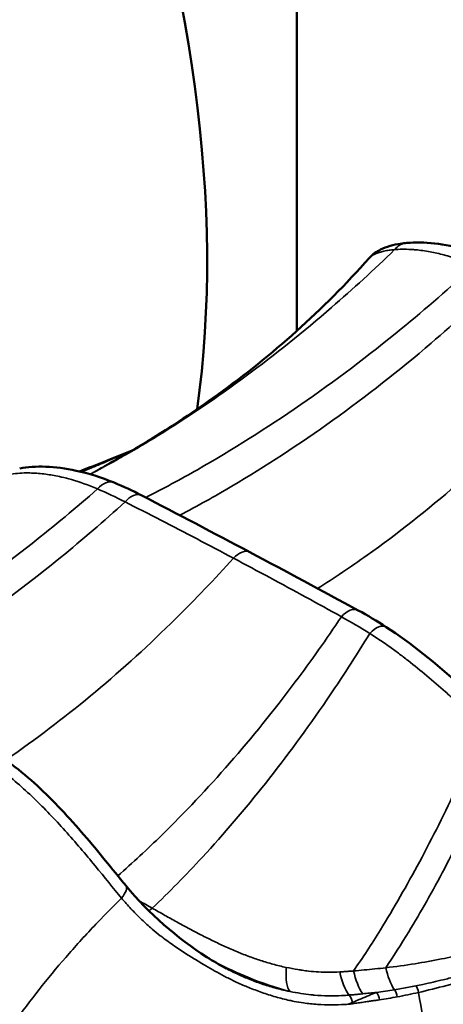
# Model space of a CAD drawing. Header units: millimetres. Extents: x 0 to 2239, y -60 to 841.
# Tile 99 of 151: x 1052.19 to 1054.19, y 197.29 to 201.95. Entities that reach past the tile are written whole.
import ezdxf

# ---------------------------------------------------------------- set-up
doc = ezdxf.new("R2010")
doc.units = ezdxf.units.MM
doc.layers.add('Sichtbar (ISO)', color=7, linetype='Continuous', lineweight=50)
doc.layers.add('Sichtbar schmal (ISO)', color=7, linetype='Continuous', lineweight=35)

msp = doc.modelspace()

# ---------------------------------------------------------------- linework, layer by layer
at = {"layer": 'Sichtbar (ISO)'}
for p, q in [((1053.5003, 200.4757), (1053.5003, 205.4537)), ((1053.1671, 197.4592), (1053.1671, 197.4592))]:
    msp.add_line(p, q, dxfattribs=at)
for centre, major_axis, start_param, end_param in [((1048.9041, 203.2083), (-2.95, 5.1095), 3.77678, 6.283185), ((1047.9141, 202.6368), (-2.95, 5.1095), 3.829431, 6.798029), ((1052.2628, 196.3702), (-0.7625, 1.3207), 5.35908, 5.359084)]:
    msp.add_ellipse(centre, major_axis=major_axis, ratio=0.57735, start_param=start_param, end_param=end_param, dxfattribs=at)
for points, knots in [([(1053.8432, 200.821), (1053.8596, 200.8396), (1053.8782, 200.8518), (1053.9262, 200.8755), (1053.9576, 200.8839), (1054.002, 200.8905), (1054.0117, 200.8917), (1054.0217, 200.8926)], [0, 0, 0, 0, 0.02778127, 0.02778127, 0.06966954, 0.06966954, 0.08105104, 0.08105104, 0.08105104, 0.08105104]), ([(1054.0217, 200.8926), (1054.1016, 200.8997), (1054.1994, 200.8897), (1054.3415, 200.8487), (1054.3809, 200.835), (1054.4208, 200.8186)], [0, 0, 0, 0, 0.0909714, 0.0909714, 0.1247315, 0.1247315, 0.1247315, 0.1247315]), ([(1052.6121, 199.8487), (1052.6747, 199.883), (1052.7354, 199.9182), (1052.909, 200.0237), (1053.0186, 200.0966), (1053.3834, 200.3607), (1053.6256, 200.5742), (1053.8432, 200.8209)], [0, 0, 0, 0, 0.0430676, 0.0430676, 0.1261631, 0.1261631, 0.3282531, 0.3282531, 0.3282531, 0.3282531]), ([(1052.189, 199.8254), (1052.2632, 199.8397), (1052.3557, 199.8369), (1052.514, 199.8024), (1052.5744, 199.7835), (1052.6358, 199.7584)], [0, 0, 0, 0, 0.0911979, 0.0911979, 0.1430582, 0.1430582, 0.1430582, 0.1430582]), ([(1053.9243, 199.0747), (1054.0415, 198.9989), (1054.1602, 198.9021), (1054.3294, 198.7513), (1054.3815, 198.7034), (1054.4338, 198.6556)], [0, 0, 0, 0, 0.0966009, 0.0966009, 0.1391694, 0.1391694, 0.1391694, 0.1391694]), ([(1052.001, 198.5217), (1052.0824, 198.4785), (1052.1644, 198.4195), (1052.3199, 198.2824), (1052.3957, 198.203), (1052.5364, 198.0422), (1052.6038, 197.9588), (1052.6747, 197.8718), (1052.6831, 197.8616), (1052.6914, 197.8515)], [0, 0, 0, 0, 0.0665829, 0.0665829, 0.1320895, 0.1320895, 0.1948146, 0.1948146, 0.2032945, 0.2032945, 0.2032945, 0.2032945]), ([(1052.6916, 197.8511), (1052.801, 197.718), (1052.9355, 197.6017), (1053.1052, 197.4937), (1053.1362, 197.4756), (1053.1671, 197.4592)], [0.0001022, 0.0001022, 0.0001022, 0.0001022, 0.1125744, 0.1125744, 0.1373619, 0.1373619, 0.1373619, 0.1373619])]:
    msp.add_open_spline(points, degree=3, knots=knots, dxfattribs=at)
for points in [[(1053.8432, 200.821), (1053.8432, 200.8209), (1053.8432, 200.8209), (1053.8431, 200.8209)], [(1052.4716, 199.8115), (1052.5541, 199.8428), (1052.6376, 199.8758), (1052.7218, 199.9108)], [(1052.6358, 199.7584), (1052.6791, 199.7407), (1052.7229, 199.7203), (1052.7669, 199.6975)], [(1052.7669, 199.6975), (1052.9373, 199.6093), (1053.108, 199.5196), (1053.2788, 199.429)], [(1053.2788, 199.429), (1053.4496, 199.3383), (1053.6205, 199.2467), (1053.7917, 199.1537)], [(1053.7917, 199.1537), (1053.8357, 199.1298), (1053.88, 199.1034), (1053.9243, 199.0747)]]:
    msp.add_open_spline(points, degree=3, dxfattribs=at)
at = {"layer": 'Sichtbar schmal (ISO)'}
for p, q in [((1054.1819, 200.8398), (1054.1819, 200.8398)), ((1054.0036, 198.9347), (1054.0036, 198.9347))]:
    msp.add_line(p, q, dxfattribs=at)
for centre, major_axis, ratio, start_param, end_param in [((1054.0306, 200.793), (-0.0089, 0.0996), 0.892859, 6.283179, 7.024657), ((1052.4144, 200.0232), (0.1297, -0.2137), 0.883261, 6.1727, 6.202117), ((1052.598, 199.6658), (0.0379, 0.0926), 0.672386, 6.283134, 7.41257), ((1053.0324, 198.3908), (-1.1484, 1.3378), 0.43905, 5.455732, 5.561839), ((1052.7209, 199.6087), (0.046, 0.0888), 0.608201, 6.283179, 7.477751), ((1053.2319, 199.3407), (0.0469, 0.0883), 0.60019, 6.283185, 7.456781), ((1053.744, 199.0658), (0.0477, 0.0879), 0.592079, 6.283182, 7.489738), ((1053.8583, 198.4806), (0.8648, -0.732), 0.395218, 1.906804, 2.054396), ((1053.87, 198.9908), (0.0543, 0.084), 0.519282, 6.283166, 7.524377), ((1052.6143, 197.7877), (0.077, 0.0638), 0.373415, 5.190181, 6.281339), ((1052.8331, 197.9287), (0.1233, 0.2175), 0.414552, 3.866505, 3.973277), ((1053.5497, 197.5816), (-0.0666, -0.241), 0.309917, 5.304255, 6.073036), ((1053.8159, 197.5408), (-0.0015, 0.25), 0.489671, 1.97187, 2.548041), ((1053.8841, 197.5415), (-0.0039, 0.25), 0.498347, 1.948651, 2.505682), ((1054.0419, 197.5465), (-0.0122, 0.2497), 0.52171, 1.887683, 2.398366), ((1053.8404, 197.3501), (-0.2245, -0.0233), 0.035554, 1.446029, 1.734389), ((1052.4692, 200.8309), (-2.7704, 2.8522), 0.737864, 2.637268, 2.66415), ((1053.8643, 197.3105), (0.0066, -0.0445), 0.606379, 1.48813, 2.398485), ((1053.9485, 197.3244), (-0.0081, 0.0443), 0.612016, 4.609969, 5.464974), ((1052.7619, 200.5049), (2.0954, -2.8011), 0.756531, 5.923099, 5.960307), ((1054.0484, 197.345), (-0.0101, 0.0438), 0.620282, 4.582415, 5.369729), ((960.3175, 170.0585), (-2.3512, 123.8042), 0.777905, 4.911905, 4.919821), ((1053.7726, 197.3204), (0.1586, 0.0238), 0.166233, 4.493844, 4.638234), ((1053.7352, 197.2916), (-0.0053, 0.0497), 0.589787, 4.782572, 5.634822), ((1053.7381, 197.2923), (-0.0061, 0.0446), 0.590936, 4.633796, 4.765348), ((1052.5298, 200.7968), (-2.5313, 2.967), 0.745339, 2.706029, 2.733703)]:
    msp.add_ellipse(centre, major_axis=major_axis, ratio=ratio, start_param=start_param, end_param=end_param, dxfattribs=at)
for points, knots in [([(1052.5284, 199.8009), (1052.6341, 199.8565), (1052.8804, 199.9972), (1053.2629, 200.2561), (1053.6365, 200.5556), (1053.8664, 200.7665), (1053.964, 200.8611)], [0, 0, 0, 0, 0.213269, 0.497913, 0.782556, 1, 1, 1, 1]), ([(1053.964, 200.8611), (1053.9591, 200.8607), (1053.9544, 200.8603), (1053.9498, 200.8597), (1053.9413, 200.8588), (1053.9331, 200.8576), (1053.9254, 200.8562), (1053.9171, 200.8547), (1053.9093, 200.8529), (1053.902, 200.8509), (1053.8943, 200.8489), (1053.8873, 200.8466), (1053.8809, 200.8442), (1053.8759, 200.8422), (1053.8712, 200.8402), (1053.867, 200.8381), (1053.8658, 200.8375), (1053.8646, 200.8369), (1053.8634, 200.8362), (1053.8584, 200.8335), (1053.854, 200.8306), (1053.8503, 200.8276), (1053.8475, 200.8255), (1053.8452, 200.8232), (1053.8432, 200.821)], [0, 0, 0, 0, 0.0291471, 0.0291471, 0.0291471, 0.0829389, 0.0829389, 0.0829389, 0.1412243, 0.1412243, 0.1412243, 0.2021463, 0.2021463, 0.2021463, 0.25, 0.25, 0.25, 0.263798, 0.263798, 0.263798, 0.3244093, 0.3244093, 0.3244093, 0.3689542, 0.3689542, 0.3689542, 0.3689542]), ([(1054.3405, 200.7858), (1054.3041, 200.8015), (1054.2683, 200.8147), (1054.2327, 200.8256), (1054.2209, 200.8293), (1054.2091, 200.8327), (1054.1974, 200.8358), (1054.1752, 200.8417), (1054.1532, 200.8466), (1054.132, 200.8506), (1054.1081, 200.855), (1054.0852, 200.8581), (1054.0643, 200.8601), (1054.0564, 200.8608), (1054.0488, 200.8614), (1054.0415, 200.8618), (1054.0119, 200.8635), (1053.9863, 200.8629), (1053.964, 200.8611)], [0, 0, 0, 0, 0.250128, 0.250128, 0.250128, 0.333333, 0.333333, 0.333333, 0.489736, 0.489736, 0.489736, 0.666667, 0.666667, 0.666667, 0.733076, 0.733076, 0.733076, 1, 1, 1, 1]), ([(1052.7857, 199.6878), (1052.8673, 199.7294), (1052.9488, 199.7734), (1053.03, 199.8195), (1053.1947, 199.9132), (1053.3582, 200.0162), (1053.5194, 200.1275), (1053.6805, 200.2389), (1053.8394, 200.3587), (1053.995, 200.486), (1054.1121, 200.5818), (1054.2275, 200.6819), (1054.3405, 200.7858)], [0.0766168, 0.0766168, 0.0766168, 0.0766168, 0.2169014, 0.2169014, 0.2169014, 0.5013468, 0.5013468, 0.5013468, 0.7857923, 0.7857923, 0.7857923, 1, 1, 1, 1]), ([(1052.9467, 199.604), (1053.029, 199.6472), (1053.1111, 199.6929), (1053.193, 199.7411), (1053.3542, 199.836), (1053.5143, 199.9406), (1053.6719, 200.0538), (1053.8296, 200.167), (1053.9848, 200.2888), (1054.1367, 200.4185), (1054.2508, 200.5158), (1054.363, 200.6176), (1054.4729, 200.7232)], [0.069389, 0.069389, 0.069389, 0.069389, 0.2143412, 0.2143412, 0.2143412, 0.4999111, 0.4999111, 0.4999111, 0.7854811, 0.7854811, 0.7854811, 1, 1, 1, 1]), ([(1053.5994, 199.2577), (1053.6777, 199.3069), (1053.7558, 199.3593), (1053.8335, 199.4146), (1053.9767, 199.5165), (1054.1188, 199.6284), (1054.2583, 199.7495), (1054.3978, 199.8706), (1054.5347, 200.0007), (1054.6681, 200.139), (1054.7693, 200.2438), (1054.8684, 200.3532), (1054.9651, 200.4669)], [0.0549238, 0.0549238, 0.0549238, 0.0549238, 0.2102784, 0.2102784, 0.2102784, 0.496624, 0.496624, 0.496624, 0.7829695, 0.7829695, 0.7829695, 1, 1, 1, 1]), ([(1052.7147, 199.9066), (1052.7127, 199.9058), (1052.6974, 199.8992), (1052.6676, 199.8866), (1052.6244, 199.8684), (1052.578, 199.8489), (1052.5303, 199.8289), (1052.4982, 199.8154), (1052.4826, 199.8089)], [0.5626603, 0.5626603, 0.5626603, 0.5626603, 0.57103, 0.6285978, 0.6911363, 0.7587575, 0.8321748, 0.9024446, 0.9024446, 0.9024446, 0.9024446]), ([(1052.5579, 199.7284), (1052.5141, 199.7471), (1052.4725, 199.7615), (1052.4344, 199.7724), (1052.4177, 199.7772), (1052.4016, 199.7812), (1052.3864, 199.7847), (1052.3629, 199.7901), (1052.3413, 199.794), (1052.3207, 199.797), (1052.2974, 199.8004), (1052.2753, 199.8025), (1052.2535, 199.8035), (1052.2426, 199.8041), (1052.2317, 199.8043), (1052.2211, 199.8042), (1052.1918, 199.8041), (1052.1641, 199.8016), (1052.1402, 199.7971)], [0, 0, 0, 0, 0.231426, 0.231426, 0.231426, 0.333333, 0.333333, 0.333333, 0.48999, 0.48999, 0.48999, 0.666667, 0.666667, 0.666667, 0.755491, 0.755491, 0.755491, 1, 1, 1, 1]), ([(1052.5579, 199.7284), (1052.4559, 199.6391), (1052.3523, 199.5531), (1052.2473, 199.4705), (1052.1049, 199.3585), (1051.9599, 199.2528), (1051.8132, 199.1542), (1051.6664, 199.0556), (1051.518, 198.9641), (1051.3688, 198.8804), (1051.3616, 198.8765), (1051.3545, 198.8725), (1051.3474, 198.8685)], [0, 0, 0, 0, 0.209673, 0.209673, 0.209673, 0.493964, 0.493964, 0.493964, 0.7782551, 0.7782551, 0.7782551, 0.791791, 0.791791, 0.791791, 0.791791]), ([(1052.6876, 199.6674), (1052.5875, 199.5763), (1052.4859, 199.4886), (1052.3828, 199.4044), (1052.2429, 199.2902), (1052.1003, 199.1825), (1051.956, 199.0821), (1051.8116, 198.9817), (1051.6655, 198.8887), (1051.5185, 198.8037), (1051.5107, 198.7991), (1051.5029, 198.7946), (1051.4951, 198.7902)], [0, 0, 0, 0, 0.2099254, 0.2099254, 0.2099254, 0.4946911, 0.4946911, 0.4946911, 0.7794567, 0.7794567, 0.7794567, 0.7945863, 0.7945863, 0.7945863, 0.7945863]), ([(1053.2011, 199.4008), (1053.1434, 199.4314), (1053.0859, 199.4617), (1053.0286, 199.4917), (1052.9713, 199.5217), (1052.9143, 199.5513), (1052.8574, 199.5806), (1052.8006, 199.6099), (1052.744, 199.6388), (1052.6876, 199.6674)], [0, 0, 0, 0, 0.333333, 0.333333, 0.333333, 0.666667, 0.666667, 0.666667, 1, 1, 1, 1]), ([(1053.2011, 199.4008), (1053.1117, 199.3018), (1053.0206, 199.2064), (1052.9278, 199.1149), (1052.8038, 198.9925), (1052.6769, 198.8769), (1052.5482, 198.769), (1052.4194, 198.6611), (1052.2888, 198.561), (1052.1573, 198.4693), (1052.1459, 198.4614), (1052.1345, 198.4536), (1052.1232, 198.4458)], [0, 0, 0, 0, 0.2126721, 0.2126721, 0.2126721, 0.4971211, 0.4971211, 0.4971211, 0.7815702, 0.7815702, 0.7815702, 0.8061625, 0.8061625, 0.8061625, 0.8061625]), ([(1053.7124, 199.1235), (1053.6409, 199.0173), (1053.5679, 198.9144), (1053.4934, 198.815), (1053.3923, 198.6802), (1053.2886, 198.5519), (1053.183, 198.4309), (1053.0775, 198.3099), (1052.9702, 198.1963), (1052.862, 198.0907), (1052.7928, 198.0231), (1052.7233, 197.9588), (1052.6535, 197.8978)], [0, 0, 0, 0, 0.2099212, 0.2099212, 0.2099212, 0.4946875, 0.4946875, 0.4946875, 0.7794538, 0.7794538, 0.7794538, 0.9616949, 0.9616949, 0.9616949, 0.9616949]), ([(1053.8463, 199.0446), (1053.7799, 198.9365), (1053.712, 198.8315), (1053.6426, 198.73), (1053.5486, 198.5924), (1053.4519, 198.461), (1053.3535, 198.3368), (1053.2551, 198.2125), (1053.155, 198.0954), (1053.0541, 197.986), (1052.9754, 197.9007), (1052.8962, 197.8202), (1052.8167, 197.7445)], [0, 0, 0, 0, 0.209671, 0.209671, 0.209671, 0.493962, 0.493962, 0.493962, 0.778253, 0.778253, 0.778253, 1, 1, 1, 1]), ([(1054.3837, 198.6065), (1054.339, 198.6471), (1054.2946, 198.6877), (1054.2506, 198.7272), (1054.2352, 198.741), (1054.2199, 198.7546), (1054.2047, 198.768), (1054.1753, 198.794), (1054.1461, 198.8192), (1054.1168, 198.8438), (1054.0873, 198.8685), (1054.0578, 198.8926), (1054.028, 198.9159), (1054.0127, 198.9278), (1053.9973, 198.9396), (1053.9819, 198.9511), (1053.9372, 198.9845), (1053.8919, 199.016), (1053.8463, 199.0446)], [0, 0, 0, 0, 0.247203, 0.247203, 0.247203, 0.333333, 0.333333, 0.333333, 0.499534, 0.499534, 0.499534, 0.666667, 0.666667, 0.666667, 0.752147, 0.752147, 0.752147, 1, 1, 1, 1]), ([(1054.3837, 198.6065), (1054.3438, 198.5091), (1054.3025, 198.4143), (1054.2601, 198.3223), (1054.2028, 198.1979), (1054.1433, 198.0787), (1054.0825, 197.9651), (1054.0217, 197.8516), (1053.9595, 197.7439), (1053.8966, 197.6424), (1053.8546, 197.5746), (1053.8123, 197.5096), (1053.7698, 197.4475)], [0, 0, 0, 0, 0.217056, 0.217056, 0.217056, 0.510471, 0.510471, 0.510471, 0.803886, 0.803886, 0.803886, 1, 1, 1, 1]), ([(1052.6709, 197.7915), (1052.6319, 197.8394), (1052.5906, 197.891), (1052.5459, 197.9454), (1052.5011, 197.9997), (1052.4529, 198.0566), (1052.4042, 198.1107), (1052.3555, 198.1648), (1052.3066, 198.2163), (1052.2556, 198.2651), (1052.2047, 198.314), (1052.1517, 198.3601), (1052.0981, 198.4008), (1052.0445, 198.4415), (1051.9902, 198.477), (1051.936, 198.5057)], [0, 0, 0, 0, 0.2, 0.2, 0.2, 0.4, 0.4, 0.4, 0.6, 0.6, 0.6, 0.8, 0.8, 0.8, 1, 1, 1, 1]), ([(1054.4724, 198.5264), (1054.4365, 198.4362), (1054.3993, 198.3484), (1054.361, 198.2632), (1054.309, 198.1475), (1054.255, 198.0367), (1054.1997, 197.9313), (1054.1443, 197.826), (1054.0877, 197.7261), (1054.0304, 197.6322), (1053.9945, 197.5733), (1053.9583, 197.5167), (1053.9219, 197.4626)], [0, 0, 0, 0, 0.218887, 0.218887, 0.218887, 0.516176, 0.516176, 0.516176, 0.813466, 0.813466, 0.813466, 1, 1, 1, 1]), ([(1051.4492, 195.6725), (1051.4595, 195.7119), (1051.4888, 195.818), (1051.5418, 195.9879), (1051.6108, 196.18), (1051.687, 196.3666), (1051.7704, 196.5479), (1051.8608, 196.7239), (1051.9585, 196.895), (1052.0634, 197.0612), (1052.1756, 197.2227), (1052.2953, 197.3796), (1052.4227, 197.5319), (1052.5483, 197.6692), (1052.6328, 197.7544), (1052.6709, 197.7915)], [0, 0, 0, 0, 0.048708, 0.131456, 0.213215, 0.294165, 0.374492, 0.454384, 0.534029, 0.613614, 0.693331, 0.773375, 0.853942, 0.935237, 1, 1, 1, 1]), ([(1052.6709, 197.7915), (1052.6727, 197.7894), (1052.6746, 197.7872), (1052.6765, 197.7851), (1052.6913, 197.7681), (1052.7063, 197.7515), (1052.7216, 197.7354), (1052.7364, 197.7198), (1052.7516, 197.7046), (1052.7671, 197.6898), (1052.783, 197.6747), (1052.7993, 197.66), (1052.8162, 197.6456), (1052.8287, 197.635), (1052.8414, 197.6246), (1052.8546, 197.6143), (1052.8598, 197.6103), (1052.8651, 197.6062), (1052.8704, 197.6022), (1052.8896, 197.5878), (1052.9094, 197.5737), (1052.9294, 197.5601), (1052.9485, 197.5471), (1052.9677, 197.5346), (1052.9865, 197.5227), (1053.0036, 197.5119), (1053.0204, 197.5016), (1053.0365, 197.4919), (1053.0466, 197.4857), (1053.0565, 197.4798), (1053.0661, 197.4741), (1053.0712, 197.4711), (1053.0762, 197.4681), (1053.0811, 197.4653), (1053.096, 197.4566), (1053.1101, 197.4486), (1053.1241, 197.4409), (1053.139, 197.4327), (1053.1537, 197.4249), (1053.1687, 197.4171), (1053.1844, 197.409), (1053.2005, 197.401), (1053.2177, 197.393), (1053.2266, 197.3889), (1053.2358, 197.3848), (1053.2455, 197.3807)], [0, 0, 0, 0, 0.0066171, 0.0066171, 0.0066171, 0.05913, 0.05913, 0.05913, 0.1099568, 0.1099568, 0.1099568, 0.1617894, 0.1617894, 0.1617894, 0.2, 0.2, 0.2, 0.2151804, 0.2151804, 0.2151804, 0.2698423, 0.2698423, 0.2698423, 0.3223154, 0.3223154, 0.3223154, 0.369958, 0.369958, 0.369958, 0.4, 0.4, 0.4, 0.4160235, 0.4160235, 0.4160235, 0.464529, 0.464529, 0.464529, 0.5166964, 0.5166964, 0.5166964, 0.5712446, 0.5712446, 0.5712446, 0.5995718, 0.5995718, 0.5995718, 0.5995718]), ([(1053.4505, 197.4643), (1053.4297, 197.4686), (1053.3891, 197.4784), (1053.3291, 197.4965), (1053.2704, 197.5172), (1053.2118, 197.5405), (1053.1535, 197.5661), (1053.0962, 197.5934), (1053.0404, 197.6215), (1052.9858, 197.6503), (1052.9312, 197.68), (1052.8745, 197.7117), (1052.8364, 197.7333), (1052.8167, 197.7445)], [0, 0, 0, 0, 0.093773, 0.181651, 0.268796, 0.35783, 0.447305, 0.536206, 0.624703, 0.711997, 0.800424, 0.894847, 1, 1, 1, 1]), ([(1054.9345, 197.7462), (1054.921, 197.7406), (1054.9075, 197.735), (1054.8939, 197.7295), (1054.8674, 197.7187), (1054.8408, 197.708), (1054.8141, 197.6975), (1054.7872, 197.6869), (1054.7601, 197.6765), (1054.733, 197.6662), (1054.7055, 197.6559), (1054.678, 197.6457), (1054.6503, 197.6358), (1054.6228, 197.626), (1054.5951, 197.6164), (1054.5674, 197.6072), (1054.5398, 197.598), (1054.5121, 197.5891), (1054.4843, 197.5806), (1054.4551, 197.5717), (1054.4258, 197.5631), (1054.3963, 197.5549), (1054.3634, 197.5458), (1054.3303, 197.5372), (1054.297, 197.5291), (1054.26, 197.5201), (1054.2227, 197.5118), (1054.1852, 197.5042), (1054.1439, 197.4958), (1054.1023, 197.4883), (1054.0604, 197.4816), (1054.0147, 197.4743), (1053.9685, 197.468), (1053.9219, 197.4626)], [0, 0, 0, 0, 0.041932, 0.041932, 0.041932, 0.124046, 0.124046, 0.124046, 0.207129, 0.207129, 0.207129, 0.29131, 0.29131, 0.29131, 0.375068, 0.375068, 0.375068, 0.458187, 0.458187, 0.458187, 0.545484, 0.545484, 0.545484, 0.642831, 0.642831, 0.642831, 0.751202, 0.751202, 0.751202, 0.870256, 0.870256, 0.870256, 1, 1, 1, 1]), ([(1054.9645, 197.6685), (1054.9535, 197.6639), (1054.9426, 197.6594), (1054.9316, 197.6549), (1054.929, 197.6538), (1054.9265, 197.6528), (1054.9239, 197.6517), (1054.9145, 197.6479), (1054.9051, 197.644), (1054.8957, 197.6402), (1054.8825, 197.6349), (1054.8692, 197.6295), (1054.856, 197.6243), (1054.8521, 197.6227), (1054.8481, 197.6211), (1054.8441, 197.6195), (1054.8334, 197.6153), (1054.8226, 197.611), (1054.8119, 197.6068), (1054.7955, 197.6004), (1054.779, 197.594), (1054.7626, 197.5877), (1054.7442, 197.5807), (1054.7258, 197.5737), (1054.7073, 197.5668), (1054.6984, 197.5635), (1054.6895, 197.5602), (1054.6806, 197.5569), (1054.6689, 197.5526), (1054.6572, 197.5484), (1054.6455, 197.5441), (1054.6297, 197.5385), (1054.6138, 197.5328), (1054.598, 197.5273), (1054.5906, 197.5247), (1054.5833, 197.5221), (1054.5759, 197.5196), (1054.5558, 197.5126), (1054.5357, 197.5058), (1054.5156, 197.4992), (1054.5095, 197.4972), (1054.5035, 197.4952), (1054.4975, 197.4932), (1054.4745, 197.4857), (1054.4515, 197.4783), (1054.4284, 197.4712), (1054.4219, 197.4692), (1054.4154, 197.4672), (1054.4089, 197.4652), (1054.3828, 197.4572), (1054.3566, 197.4495), (1054.3304, 197.4421), (1054.323, 197.44), (1054.3157, 197.4379), (1054.3084, 197.4359), (1054.2791, 197.4278), (1054.2497, 197.42), (1054.2202, 197.4125), (1054.2115, 197.4103), (1054.2028, 197.4082), (1054.194, 197.406), (1054.1621, 197.3982), (1054.13, 197.3908), (1054.0979, 197.3839), (1054.0865, 197.3814), (1054.0751, 197.3791), (1054.0637, 197.3767)], [0, 0, 0, 0, 0.037274, 0.037274, 0.037274, 0.046007, 0.046007, 0.046007, 0.077947, 0.077947, 0.077947, 0.122798, 0.122798, 0.122798, 0.136191, 0.136191, 0.136191, 0.172601, 0.172601, 0.172601, 0.228133, 0.228133, 0.228133, 0.290172, 0.290172, 0.290172, 0.320191, 0.320191, 0.320191, 0.359523, 0.359523, 0.359523, 0.412542, 0.412542, 0.412542, 0.437215, 0.437215, 0.437215, 0.504373, 0.504373, 0.504373, 0.52444, 0.52444, 0.52444, 0.60104, 0.60104, 0.60104, 0.622575, 0.622575, 0.622575, 0.709131, 0.709131, 0.709131, 0.733273, 0.733273, 0.733273, 0.829873, 0.829873, 0.829873, 0.858462, 0.858462, 0.858462, 0.963, 0.963, 0.963, 1, 1, 1, 1]), ([(1054.9713, 197.6515), (1054.8601, 197.6042), (1054.7529, 197.5609), (1054.6496, 197.5221), (1054.5463, 197.4834), (1054.4469, 197.4491), (1054.3514, 197.4197), (1054.2559, 197.3902), (1054.1643, 197.3656), (1054.0767, 197.3455)], [0, 0, 0, 0, 0.333333, 0.333333, 0.333333, 0.666667, 0.666667, 0.666667, 1, 1, 1, 1]), ([(1053.1184, 197.4864), (1053.1676, 197.462), (1053.2183, 197.4386), (1053.269, 197.4177), (1053.3351, 197.3905), (1053.4012, 197.3676), (1053.469, 197.3502)], [0.5580903, 0.5580903, 0.5580903, 0.5580903, 0.75, 0.75, 0.75, 1, 1, 1, 1]), ([(1053.469, 197.3502), (1053.464, 197.3512), (1053.4374, 197.3567), (1053.3893, 197.3685), (1053.3264, 197.3885), (1053.2669, 197.4114), (1053.2141, 197.4351), (1053.1817, 197.4514), (1053.1671, 197.4592)], [0, 0, 0, 0, 0.0173667, 0.0921822, 0.1670233, 0.2385538, 0.3036015, 0.3570324, 0.3570324, 0.3570324, 0.3570324]), ([(1053.7038, 197.4425), (1053.6867, 197.4413), (1053.6694, 197.4408), (1053.652, 197.4409), (1053.6361, 197.441), (1053.6201, 197.4416), (1053.604, 197.4426), (1053.5883, 197.4436), (1053.5724, 197.445), (1053.5566, 197.4469), (1053.5464, 197.448), (1053.5362, 197.4494), (1053.526, 197.4508), (1053.5195, 197.4518), (1053.513, 197.4528), (1053.5065, 197.4538), (1053.4879, 197.4569), (1053.4692, 197.4604), (1053.4506, 197.4643)], [0, 0, 0, 0, 0.2081631, 0.2081631, 0.2081631, 0.39841, 0.39841, 0.39841, 0.5852534, 0.5852534, 0.5852534, 0.705164, 0.705164, 0.705164, 0.7816865, 0.7816865, 0.7816865, 0.9999378, 0.9999378, 0.9999378, 0.9999378]), ([(1053.7698, 197.4475), (1053.7624, 197.4469), (1053.7476, 197.4457), (1053.7256, 197.4441), (1053.711, 197.443), (1053.7038, 197.4425)], [0, 0, 0, 0, 0.3390215, 0.6723385, 0.9999998, 0.9999998, 0.9999998, 0.9999998]), ([(1053.9219, 197.4626), (1053.905, 197.4606), (1053.8711, 197.4569), (1053.8204, 197.4519), (1053.7866, 197.4489), (1053.7698, 197.4475)], [0, 0, 0, 0, 0.337494, 0.670796, 1, 1, 1, 1]), ([(1053.2455, 197.3807), (1053.2456, 197.3806), (1053.2458, 197.3805), (1053.2459, 197.3805), (1053.2548, 197.3767), (1053.264, 197.3729), (1053.2734, 197.3691), (1053.293, 197.3612), (1053.3138, 197.3533), (1053.3353, 197.3457), (1053.3565, 197.3383), (1053.3785, 197.3312), (1053.4008, 197.3248), (1053.4227, 197.3185), (1053.4448, 197.3129), (1053.4669, 197.308), (1053.4739, 197.3065), (1053.4808, 197.305), (1053.4878, 197.3036), (1053.5029, 197.3006), (1053.5179, 197.2981), (1053.5329, 197.296), (1053.5549, 197.2929), (1053.5767, 197.2906), (1053.5986, 197.2892), (1053.6203, 197.2877), (1053.642, 197.287), (1053.6639, 197.287), (1053.6852, 197.287), (1053.7068, 197.2875), (1053.7286, 197.2887), (1053.7331, 197.289), (1053.7376, 197.2892), (1053.7421, 197.2895)], [0.5995718, 0.5995718, 0.5995718, 0.5995718, 0.6, 0.6, 0.6, 0.6259318, 0.6259318, 0.6259318, 0.6795364, 0.6795364, 0.6795364, 0.7321763, 0.7321763, 0.7321763, 0.7837332, 0.7837332, 0.7837332, 0.8, 0.8, 0.8, 0.8355052, 0.8355052, 0.8355052, 0.8875387, 0.8875387, 0.8875387, 0.9391553, 0.9391553, 0.9391553, 0.9896311, 0.9896311, 0.9896311, 1, 1, 1, 1]), ([(1053.469, 197.3502), (1053.4861, 197.3467), (1053.503, 197.3437), (1053.5193, 197.3411), (1053.5361, 197.3385), (1053.5523, 197.3364), (1053.5678, 197.3347), (1053.5734, 197.3341), (1053.579, 197.3336), (1053.5845, 197.3331), (1053.6065, 197.3311), (1053.6273, 197.33), (1053.6491, 197.3296), (1053.6512, 197.3296), (1053.6533, 197.3295), (1053.6554, 197.3295), (1053.6739, 197.3293), (1053.6933, 197.3296), (1053.713, 197.3306), (1053.7248, 197.3312), (1053.7367, 197.3321), (1053.7486, 197.3331)], [0, 0, 0, 0, 0.164635, 0.164635, 0.164635, 0.333333, 0.333333, 0.333333, 0.395328, 0.395328, 0.395328, 0.642891, 0.642891, 0.642891, 0.666667, 0.666667, 0.666667, 0.875381, 0.875381, 0.875381, 1, 1, 1, 1]), ([(1053.8777, 197.346), (1053.8665, 197.3416), (1053.8549, 197.3368), (1053.843, 197.3317), (1053.8312, 197.3267), (1053.819, 197.3215), (1053.806, 197.3159), (1053.7929, 197.3103), (1053.7789, 197.3043), (1053.7641, 197.2982)], [0, 0, 0, 0, 0.333333, 0.333333, 0.333333, 0.666667, 0.666667, 0.666667, 1, 1, 1, 1]), ([(1054.0637, 197.3767), (1054.0528, 197.3745), (1054.0418, 197.3723), (1054.0308, 197.3702), (1054.0196, 197.3681), (1054.0084, 197.366), (1053.9971, 197.3641), (1053.9857, 197.3621), (1053.9742, 197.3601), (1053.9627, 197.3583)], [0, 0, 0, 0, 0.328041, 0.328041, 0.328041, 0.661373, 0.661373, 0.661373, 1, 1, 1, 1]), ([(1053.7641, 197.2982), (1053.7617, 197.2972), (1053.7592, 197.2962), (1053.7568, 197.2953), (1053.7544, 197.2943), (1053.7519, 197.2933), (1053.7495, 197.2924), (1053.747, 197.2914), (1053.7446, 197.2905), (1053.7421, 197.2895)], [0, 0, 0, 0, 0.333333, 0.333333, 0.333333, 0.666667, 0.666667, 0.666667, 1, 1, 1, 1]), ([(1053.7648, 197.2924), (1053.7739, 197.2936), (1053.783, 197.2949), (1053.792, 197.2962), (1053.8003, 197.2974), (1053.8086, 197.2985), (1053.8169, 197.2997), (1053.8244, 197.3008), (1053.832, 197.3019), (1053.8396, 197.303), (1053.8465, 197.3041), (1053.8534, 197.3051), (1053.8604, 197.3061), (1053.8667, 197.3071), (1053.8731, 197.308), (1053.8794, 197.3089), (1053.8835, 197.3096), (1053.8876, 197.3102), (1053.8918, 197.3108)], [0, 0, 0, 0, 0.21284, 0.21284, 0.21284, 0.407954, 0.407954, 0.407954, 0.586976, 0.586976, 0.586976, 0.751192, 0.751192, 0.751192, 0.901958, 0.901958, 0.901958, 1, 1, 1, 1])]:
    msp.add_open_spline(points, degree=3, knots=knots, dxfattribs=at)
for points in [[(1052.6121, 199.8487), (1052.5866, 199.8347), (1052.5586, 199.8189), (1052.5284, 199.8009)], [(1052.5284, 199.8009), (1052.5267, 199.7999), (1052.525, 199.7989), (1052.5233, 199.7979)], [(1053.7124, 199.1235), (1053.6565, 199.1545), (1053.5441, 199.2164), (1053.3737, 199.3088), (1053.2589, 199.3701), (1053.2011, 199.4008)], [(1052.8167, 197.7445), (1052.796, 197.756), (1052.7754, 197.7675), (1052.7549, 197.779)], [(1053.8133, 197.3392), (1053.8061, 197.3385), (1053.7918, 197.3371), (1053.7703, 197.3351), (1053.7559, 197.3338), (1053.7486, 197.3331)]]:
    msp.add_open_spline(points, degree=3, dxfattribs=at)

doc.saveas('drawing.dxf')
